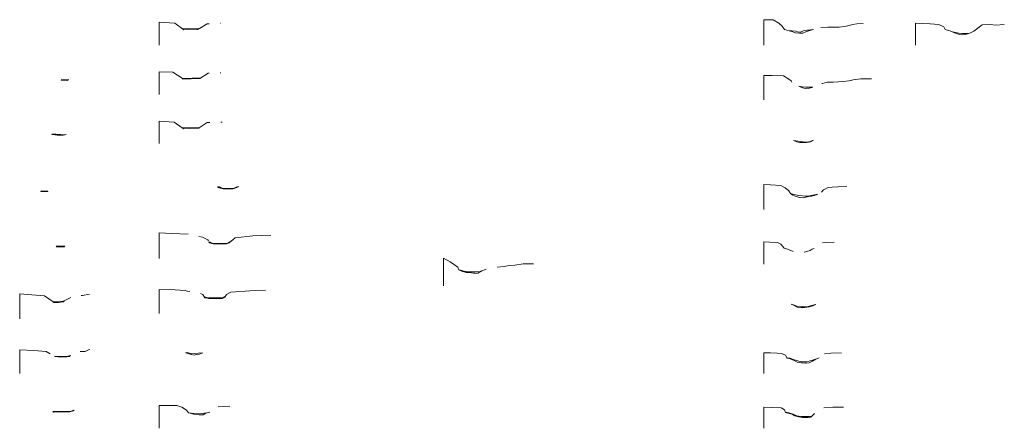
# Model space of a CAD drawing. Header units: metres. Extents: x 199581 to 207779, y 462378 to 466293.
# Tile 2 of 134: x 204221 to 204401, y 463212 to 463286. Entities that reach past the tile are written whole.
import ezdxf

# ---------------------------------------------------------------- set-up
doc = ezdxf.new("R2010")
doc.units = ezdxf.units.M
doc.linetypes.add('AM-AS-SO', pattern=[16, 10, -2, 2, -2])
doc.layers.add('N-WE-AM-AS_WATERGANG-G', color=10, linetype='AM-AS-SO', lineweight=18)
doc.layers.add('N-WE-GW-GROND_SLIB-GD', color=40, linetype='Continuous', lineweight=18)

msp = doc.modelspace()

# ---------------------------------------------------------------- linework, layer by layer
at = {"layer": 'N-WE-AM-AS_WATERGANG-G', "flags": 128}
for points in [[(204357.062, 463281.611), (204357.062, 463286.253), (204358.753, 463286.234), (204359.83, 463285.608), (204360.409, 463285.089), (204360.863, 463284.456), (204362.177, 463284.079), (204362.88, 463283.847), (204363.59, 463283.806), (204364.189, 463283.806), (204364.743, 463284.055), (204365.648, 463284.374), (204366.177, 463284.459), (204366.764, 463284.658), (204367.366, 463284.797), (204368.777, 463284.869), (204370.858, 463284.887), (204371.813, 463285.032), (204372.692, 463285.212), (204373.317, 463285.387), (204374.108, 463285.485), (204375.24, 463285.552)], [(204246.482, 463281.611), (204246.482, 463285.787), (204249.334, 463285.616), (204250.948, 463284.424), (204253.529, 463284.466), (204255.212, 463285.487), (204257.674, 463285.613)], [(204246.482, 463272.611), (204246.482, 463276.757), (204248.981, 463276.68), (204250.661, 463275.554), (204250.744, 463275.409), (204253.873, 463275.491), (204255.418, 463276.461), (204257.723, 463276.561)], [(204357.062, 463271.611), (204357.062, 463276.035), (204358.609, 463276.059), (204360.67, 463276.006), (204361.464, 463275.506), (204362.086, 463275.074), (204362.271, 463274.608), (204363.526, 463274.086), (204364.167, 463273.805), (204364.756, 463273.678), (204365.443, 463273.768), (204365.967, 463273.917), (204366.518, 463274.268), (204367.042, 463274.557), (204367.817, 463274.61), (204368.651, 463274.856), (204369.756, 463274.836), (204370.711, 463274.9), (204371.606, 463274.994), (204372.651, 463275.07), (204373.412, 463275.243), (204374.792, 463275.471), (204376.795, 463275.477)], [(204246.482, 463263.611), (204246.482, 463267.71), (204249.186, 463267.527), (204250.647, 463266.517), (204250.978, 463266.332), (204253.711, 463266.46), (204255.244, 463267.446), (204258.007, 463267.557)], [(204357.062, 463251.611), (204357.062, 463256.12), (204358.268, 463256.075), (204360.202, 463255.98), (204360.973, 463255.518), (204361.673, 463254.964), (204361.978, 463254.494), (204362.402, 463254.224), (204363.01, 463253.951), (204363.685, 463253.751), (204364.292, 463253.731), (204364.983, 463253.903), (204365.688, 463254.002), (204366.366, 463254.137), (204366.912, 463254.377), (204367.417, 463254.574), (204367.971, 463255.155), (204368.828, 463255.577), (204369.549, 463255.664), (204370.627, 463255.747), (204372.247, 463255.854)], [(204246.482, 463242.611), (204246.482, 463247.337), (204248.793, 463247.201), (204251.791, 463247.054), (204253.222, 463246.764), (204254.396, 463246.545), (204255.369, 463246.016), (204255.672, 463245.51), (204256.362, 463245.293), (204258.748, 463245.334), (204259.282, 463245.517), (204260.368, 463246.425), (204263.614, 463246.757), (204266.947, 463246.869)], [(204357.062, 463241.611), (204357.062, 463245.669), (204358.143, 463245.634), (204359.559, 463245.524), (204360.208, 463245.268), (204360.775, 463244.498), (204361.422, 463244.317), (204362.513, 463243.852), (204363.192, 463243.781), (204363.84, 463243.814), (204364.526, 463243.813), (204364.96, 463243.926), (204365.541, 463244.066), (204365.913, 463244.329), (204366.551, 463244.485), (204366.806, 463245.028), (204367.314, 463245.392), (204368.304, 463245.555), (204369.912, 463245.626)], [(204298.464, 463237.611), (204298.464, 463242.72), (204299.688, 463242.001), (204300.493, 463241.442), (204301.102, 463241.042), (204301.303, 463240.585), (204301.972, 463240.275), (204302.668, 463240.073), (204303.198, 463240.05), (204303.962, 463239.934), (204304.754, 463239.975), (204305.47, 463240.377), (204306.174, 463240.635), (204307.072, 463240.781), (204308.276, 463241.066), (204309.546, 463241.162), (204310.455, 463241.345), (204311.543, 463241.415), (204313.071, 463241.651), (204314.941, 463241.676)], [(204220.942, 463236.149), (204223.16, 463236.006), (204225.488, 463235.813), (204227.039, 463234.721), (204227.133, 463234.619), (204228.038, 463234.603), (204228.963, 463234.724), (204229.082, 463234.879), (204230.966, 463235.886), (204232.461, 463235.855), (204233.72, 463236.087)], [(204220.942, 463236.149), (204220.942, 463231.611)], [(204246.482, 463232.611), (204246.482, 463236.979), (204249.401, 463236.898), (204251.193, 463236.766), (204251.56, 463236.64), (204253.506, 463236.487), (204254.454, 463236.069), (204254.813, 463235.462), (204255.291, 463235.375), (204255.513, 463235.312), (204258.018, 463235.338), (204258.453, 463235.536), (204258.777, 463236.063), (204259.578, 463236.482), (204263.039, 463236.712), (204265.928, 463236.794)], [(204220.942, 463221.611), (204220.942, 463225.92), (204223.439, 463225.793), (204225.771, 463225.632), (204227.36, 463224.804), (204227.398, 463224.729), (204227.972, 463224.686), (204229.582, 463224.662), (204230.092, 463224.746), (204230.457, 463225.328), (204231.041, 463225.568), (204232.902, 463225.648), (204233.528, 463225.972), (204233.77, 463226.022)], [(204357.062, 463221.611), (204357.062, 463225.399), (204358.312, 463225.385), (204359.493, 463225.323), (204360.307, 463225.278), (204361.059, 463224.941), (204361.323, 463224.392), (204361.704, 463224.349), (204362.507, 463224.07), (204363.185, 463223.672), (204363.884, 463223.539), (204364.838, 463223.535), (204365.388, 463223.585), (204365.962, 463223.856), (204366.582, 463224.217), (204367.181, 463224.452), (204367.981, 463225.198), (204369.355, 463225.357), (204371.266, 463225.421)], [(204246.482, 463211.611), (204246.482, 463215.799), (204248.082, 463215.799), (204249.67, 463215.759), (204250.578, 463215.479), (204251.471, 463214.916), (204251.817, 463214.431), (204252.127, 463214.369), (204252.778, 463214.184), (204253.263, 463214.101), (204253.889, 463214.067), (204254.53, 463214.098), (204255.017, 463214.363), (204255.777, 463214.587), (204255.924, 463215.072), (204256.898, 463215.505), (204259.403, 463215.65)], [(204357.062, 463211.611), (204357.062, 463215.452), (204358.55, 463215.395), (204360.222, 463215.351), (204360.869, 463214.997), (204361.041, 463214.508), (204361.692, 463214.314), (204362.235, 463214.169), (204362.77, 463213.885), (204363.499, 463213.681), (204364.132, 463213.592), (204364.634, 463213.564), (204365.196, 463213.592), (204365.657, 463213.648), (204366.308, 463214.239), (204366.861, 463214.448), (204368.021, 463215.318), (204369.699, 463215.442), (204371.639, 463215.455)]]:
    msp.add_lwpolyline(points, dxfattribs=at)
at = {"layer": 'N-WE-GW-GROND_SLIB-GD', "flags": 128}
for points in [[(204250.745, 463284.593), (204250.899, 463284.577), (204253.79, 463284.629), (204253.5, 463284.448), (204250.948, 463284.424), (204250.841, 463284.523)], [(204361.467, 463284.287), (204362.93, 463284.148), (204363.212, 463284.061), (204363.75, 463283.999), (204364.466, 463284.257), (204364.978, 463284.373), (204366.177, 463284.459), (204365.648, 463284.374), (204364.743, 463284.055), (204364.189, 463283.806), (204363.59, 463283.806), (204362.88, 463283.847), (204362.177, 463284.079)], [(204391.572, 463284.036), (204392.743, 463283.796), (204393.399, 463283.708), (204394.124, 463283.745), (204394.674, 463283.776), (204394.124, 463283.605), (204393.382, 463283.52), (204392.89, 463283.571), (204391.975, 463283.864)], [(204228.531, 463275.286), (204229.937, 463275.272), (204229.608, 463275.174), (204228.598, 463275.222)], [(204250.671, 463275.537), (204250.856, 463275.519), (204254.152, 463275.641), (204253.873, 463275.491), (204250.744, 463275.409)], [(204363.461, 463274.113), (204364.105, 463273.991), (204364.772, 463273.95), (204365.317, 463273.956), (204366.031, 463273.957), (204365.967, 463273.917), (204365.443, 463273.768), (204364.756, 463273.678), (204364.167, 463273.805)], [(204250.647, 463266.517), (204253.883, 463266.569), (204253.711, 463266.46), (204250.978, 463266.332), (204250.731, 463266.459)], [(204226.828, 463265.34), (204227.182, 463265.337), (204227.588, 463265.356), (204229.226, 463265.251), (204229.451, 463265.264), (204228.866, 463265.146), (204227.803, 463265.162), (204226.901, 463265.26)], [(204362.515, 463264.187), (204363.734, 463264.004), (204364.86, 463263.897), (204365.603, 463264.029), (204365.996, 463264.186), (204366.15, 463264.232), (204365.603, 463263.972), (204364.908, 463263.793), (204363.653, 463263.799), (204363.126, 463263.916)], [(204257.135, 463255.738), (204257.494, 463255.709), (204257.982, 463255.452), (204260.054, 463255.417), (204260.541, 463255.652), (204261.019, 463255.805), (204260.651, 463255.592), (204259.983, 463255.357), (204258.161, 463255.342), (204257.461, 463255.533)], [(204224.803, 463254.924), (204224.864, 463254.927), (204226.013, 463254.921), (204226.116, 463254.922), (204226.096, 463254.871), (204224.832, 463254.875)], [(204361.978, 463254.494), (204362.639, 463254.296), (204363.385, 463254.113), (204364.078, 463254.056), (204364.628, 463254.022), (204365.236, 463254.03), (204365.759, 463254.127), (204366.327, 463254.277), (204366.938, 463254.387), (204366.366, 463254.137), (204365.688, 463254.002), (204364.983, 463253.903), (204364.292, 463253.731), (204363.685, 463253.751), (204363.01, 463253.951), (204362.402, 463254.224)], [(204227.615, 463244.879), (204229.178, 463244.887), (204229.13, 463244.748), (204227.709, 463244.737)], [(204255.572, 463245.678), (204255.774, 463245.612), (204256.178, 463245.411), (204258.827, 463245.379), (204259.242, 463245.63), (204259.648, 463245.822), (204259.282, 463245.517), (204258.748, 463245.334), (204256.362, 463245.293), (204255.672, 463245.51)], [(204301.303, 463240.585), (204301.605, 463240.51), (204302.283, 463240.31), (204303.011, 463240.206), (204304.207, 463240.197), (204305.247, 463240.251), (204304.754, 463239.975), (204303.962, 463239.934), (204303.198, 463240.05), (204302.668, 463240.073), (204301.972, 463240.275)], [(204254.705, 463235.646), (204255.337, 463235.418), (204258.102, 463235.442), (204258.407, 463235.608), (204258.529, 463235.658), (204258.453, 463235.536), (204258.018, 463235.338), (204255.513, 463235.312), (204255.291, 463235.375), (204254.813, 463235.462)], [(204227.039, 463234.721), (204227.133, 463234.619), (204228.038, 463234.603), (204228.963, 463234.724), (204229.082, 463234.879), (204228.907, 463234.847), (204228.389, 463234.793), (204227.31, 463234.717)], [(204362.061, 463234.285), (204362.485, 463234.193), (204363.136, 463233.938), (204364.115, 463233.849), (204364.915, 463233.825), (204366.274, 463234.166), (204366.612, 463234.24), (204366.048, 463234.011), (204365.362, 463233.82), (204364.588, 463233.676), (204363.811, 463233.691), (204363.174, 463233.755), (204362.6, 463234.055)], [(204227.384, 463224.76), (204227.754, 463224.73), (204229.735, 463224.772), (204230.195, 463224.91), (204230.092, 463224.746), (204229.582, 463224.662), (204227.972, 463224.686), (204227.398, 463224.729)], [(204251.331, 463225.485), (204251.804, 463225.396), (204252.374, 463225.223), (204253.622, 463225.31), (204254.467, 463225.417), (204253.837, 463225.124), (204253.255, 463225.104), (204252.833, 463224.99), (204252.302, 463225.079), (204251.701, 463225.27), (204251.395, 463225.405)], [(204361.28, 463224.481), (204361.894, 463224.397), (204362.641, 463224.123), (204363.266, 463223.91), (204363.876, 463223.738), (204364.929, 463223.756), (204365.35, 463223.882), (204365.992, 463224.049), (204366.732, 463224.31), (204367.181, 463224.452), (204366.582, 463224.217), (204365.962, 463223.856), (204365.388, 463223.585), (204364.838, 463223.535), (204363.884, 463223.539), (204363.185, 463223.672), (204362.507, 463224.07), (204361.704, 463224.349), (204361.323, 463224.392)], [(204226.983, 463214.684), (204227.158, 463214.671), (204230.353, 463214.717), (204230.648, 463214.844), (204230.902, 463214.912), (204230.731, 463214.809), (204230.134, 463214.634), (204227.115, 463214.551)], [(204251.817, 463214.431), (204252.281, 463214.394), (204252.778, 463214.294), (204253.622, 463214.279), (204254.315, 463214.326), (204255.196, 463214.415), (204255.017, 463214.363), (204254.53, 463214.098), (204253.889, 463214.067), (204253.263, 463214.101), (204252.778, 463214.184), (204252.127, 463214.369)], [(204361.015, 463214.583), (204361.66, 463214.436), (204362.432, 463214.182), (204363.116, 463213.907), (204363.894, 463213.779), (204364.776, 463213.737), (204365.407, 463213.759), (204365.84, 463213.814), (204365.657, 463213.648), (204365.196, 463213.592), (204364.634, 463213.564), (204364.132, 463213.592), (204363.499, 463213.681), (204362.77, 463213.885), (204362.235, 463214.169), (204361.692, 463214.314), (204361.041, 463214.508)]]:
    msp.add_lwpolyline(points, close=True, dxfattribs=at)
msp.add_lwpolyline([(204384.799, 463281.611), (204384.799, 463285.644), (204386.15, 463285.579), (204387.512, 463285.492), (204389.069, 463285.378), (204390.027, 463284.938), (204390.218, 463284.439), (204391.302, 463284.151), (204391.975, 463283.864), (204392.89, 463283.571), (204393.382, 463283.52), (204394.105, 463283.599), (204394.879, 463283.84), (204395.466, 463284.166), (204395.959, 463284.501), (204397.026, 463285.306), (204398.486, 463285.396), (204399.524, 463285.234), (204401.064, 463285.384)], dxfattribs=at)

doc.saveas('drawing.dxf')
